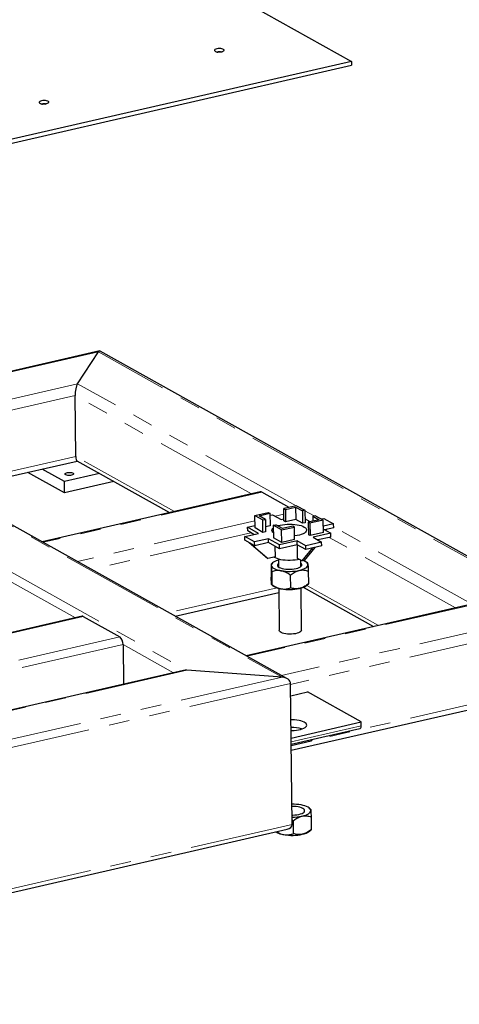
# Model space of a CAD drawing. Header units: millimetres. Extents: x 0 to 841, y 0 to 594.
# Tile 96 of 107: x 630 to 657, y 447 to 507. Entities that reach past the tile are written whole.
import ezdxf

# ---------------------------------------------------------------- set-up
doc = ezdxf.new("R2010")
doc.units = ezdxf.units.MM
doc.linetypes.add('PHANTOM', pattern=[12.7, 6.35, -1.27, 1.27, -1.27, 1.27, -1.27])
doc.layers.add('TRAIT-FORT', color=4, linetype='Continuous', lineweight=25)

msp = doc.modelspace()

# ---------------------------------------------------------------- linework, layer by layer
at = {"color": 8, "linetype": 'PHANTOM', "lineweight": 18}
for p, q in [((599.93183, 492.54294), (646.37876, 466.58769)), ((596.32095, 491.71567), (640.5269, 467.01272)), ((635.12018, 486.55685), (628.08414, 484.94488)), ((661.22098, 471.97133), (635.12018, 486.55685)), ((633.83086, 484.59962), (628.14684, 483.2974)), ((647.23446, 477.10949), (633.83086, 484.59962)), ((633.67504, 483.88719), (627.7795, 482.5365)), ((644.49256, 477.8422), (633.67504, 483.88719)), ((633.71784, 480.14491), (625.59374, 478.28366)), ((639.77334, 476.76101), (633.71784, 480.14491)), ((645.13823, 477.94618), (631.70501, 474.86859)), ((683.68092, 476.90924), (644.22813, 467.87048)), ((646.48688, 476.59332), (645.96209, 476.47309)), ((648.34836, 476.48703), (647.78404, 476.80238)), ((644.71244, 476.18679), (633.81417, 473.68996)), ((657.82251, 471.19273), (649.5458, 475.81788)), ((644.46571, 475.45352), (634.67306, 473.20999)), ((685.79007, 475.73061), (646.33728, 466.69185)), ((657.01567, 470.84409), (649.27415, 475.17017)), ((629.6171, 472.50965), (633.69317, 470.23188)), ((652.29645, 469.7629), (647.8929, 472.22367)), ((646.07969, 472.07121), (639.43508, 470.54891)), ((672.78377, 472.07409), (646.89975, 466.14397)), ((634.17743, 470.30986), (590.63447, 460.33403)), ((636.41841, 469.05757), (592.87545, 459.08174)), ((636.62015, 468.59624), (593.3038, 458.67232)), ((636.62015, 468.59624), (639.72404, 466.86174)), ((672.82657, 468.33181), (648.18764, 462.68696)), ((640.5269, 467.01272), (596.34674, 456.8909)), ((646.89911, 466.19935), (594.85997, 454.27701)), ((646.37876, 466.58769), (594.97683, 454.81134)), ((646.94006, 462.61856), (651.23868, 463.60339)), ((646.99807, 457.54534), (594.95893, 445.62301))]:
    msp.add_line(p, q, dxfattribs=at)
at = {"layer": 'TRAIT-FORT', "color": 4, "linetype": 'Continuous', "lineweight": 25}
for p, q in [((613.74405, 525.01216), (650.63911, 504.39464)), ((650.63911, 504.39464), (597.53794, 492.229)), ((650.63911, 504.39464), (650.64178, 504.16075)), ((597.54062, 491.9951), (650.64178, 504.16075)), ((646.68126, 466.49963), (600.03461, 492.56649)), ((635.1859, 486.61586), (628.12758, 484.99877)), ((633.83086, 484.59962), (635.12018, 486.55685)), ((661.47024, 471.94002), (635.21537, 486.61164)), ((633.71784, 480.14491), (633.67504, 483.88719)), ((625.98112, 478.06718), (633.80308, 479.85922)), ((633.78916, 479.867), (639.4712, 476.69179)), ((633.02611, 477.90509), (630.77192, 479.16477)), ((633.01809, 478.60677), (631.65677, 479.36749)), ((635.1644, 479.09849), (633.01809, 478.60677)), ((633.02611, 477.90509), (633.01809, 478.60677)), ((636.05728, 478.59954), (633.02611, 477.90509)), ((645.03192, 477.96577), (631.64924, 474.89975)), ((646.80965, 477.01216), (645.13823, 477.94618)), ((647.27288, 477.11829), (646.48295, 476.93731)), ((646.58181, 476.88207), (647.21244, 477.02655)), ((647.21244, 477.02655), (647.62439, 476.79635)), ((647.21244, 477.02655), (647.22114, 476.2664)), ((647.27288, 477.11829), (647.78369, 476.83284)), ((683.57461, 476.92883), (644.17235, 467.90165)), ((644.70869, 476.51462), (645.53176, 476.70319)), ((644.70869, 476.51462), (645.19894, 476.24067)), ((644.71738, 475.75448), (644.70869, 476.51462)), ((644.96686, 476.49587), (645.63062, 476.64794)), ((645.35824, 476.27716), (644.96686, 476.49587)), ((645.53176, 476.70319), (645.63062, 476.64794)), ((645.63062, 476.64794), (645.63932, 475.88779)), ((645.63202, 476.52552), (645.79957, 476.5639)), ((645.79957, 476.5639), (646.32686, 476.26925)), ((646.48295, 476.93731), (646.58181, 476.88207)), ((646.49164, 476.17717), (646.48295, 476.93731)), ((646.58181, 476.88207), (646.59051, 476.12192)), ((647.78369, 476.83284), (647.62439, 476.79635)), ((647.62439, 476.79635), (647.63308, 476.0362)), ((647.78369, 476.83284), (647.79238, 476.07269)), ((648.41991, 476.50342), (648.26061, 476.46692)), ((648.26061, 476.46692), (648.65199, 476.24821)), ((648.26061, 476.46692), (648.26413, 476.15935)), ((648.91016, 476.22946), (648.41991, 476.50342)), ((644.26654, 475.79722), (644.71572, 475.90013)), ((644.94212, 475.41969), (644.26654, 475.79722)), ((644.26921, 475.56333), (644.26654, 475.79722)), ((645.19894, 476.24067), (645.35824, 476.27716)), ((645.20763, 475.48052), (645.19894, 476.24067)), ((645.35824, 476.27716), (645.36693, 475.51701)), ((645.63932, 475.88779), (645.36342, 475.82459)), ((645.83516, 475.91124), (645.99446, 475.94774)), ((645.83516, 475.91124), (645.84385, 475.15109)), ((646.34597, 475.62579), (645.83516, 475.91124)), ((646.40641, 475.71754), (645.99446, 475.94774)), ((646.32686, 476.26925), (646.49016, 476.30666)), ((646.34597, 475.62579), (647.1359, 475.80677)), ((647.03704, 475.86202), (646.40641, 475.71754)), ((646.59051, 476.12192), (646.49164, 476.17717)), ((647.22114, 476.2664), (646.59051, 476.12192)), ((647.1359, 475.80677), (647.03704, 475.86202)), ((647.1446, 475.04662), (647.1359, 475.80677)), ((647.63308, 476.0362), (647.22114, 476.2664)), ((647.79238, 476.07269), (647.63308, 476.0362)), ((647.78968, 476.30951), (648.09102, 476.14111)), ((648.65199, 476.24821), (647.98823, 476.09614)), ((648.08709, 476.04089), (647.98823, 476.09614)), ((647.98823, 476.09614), (647.99692, 475.33599)), ((648.91016, 476.22946), (648.08709, 476.04089)), ((648.08709, 476.04089), (648.09578, 475.28074)), ((648.09102, 476.14111), (648.26388, 476.18071)), ((648.78411, 476.2999), (648.94064, 476.33576)), ((648.91885, 475.46931), (648.91016, 476.22946)), ((649.54373, 475.99875), (648.91445, 475.85458)), ((648.94064, 476.33576), (649.54373, 475.99875)), ((649.5464, 475.76486), (649.54373, 475.99875)), ((644.09251, 475.22504), (644.94212, 475.41969)), ((644.69559, 474.88802), (644.09251, 475.22504)), ((644.09518, 474.99115), (644.09251, 475.22504)), ((644.64717, 475.35211), (644.26921, 475.56333)), ((645.20763, 475.48052), (644.71738, 475.75448)), ((645.36693, 475.51701), (645.20763, 475.48052)), ((646.35466, 474.86565), (646.34597, 475.62579)), ((648.09578, 475.28074), (647.99692, 475.33599)), ((648.91885, 475.46931), (648.09578, 475.28074)), ((649.3697, 475.42657), (648.28113, 475.17717)), ((648.28113, 475.17717), (648.80842, 474.88252)), ((649.37237, 475.19268), (648.57875, 475.01085)), ((648.91645, 475.67985), (649.3697, 475.42657)), ((649.5464, 475.76486), (648.99174, 475.63778)), ((649.05347, 475.60328), (649.09698, 475.66189)), ((649.37237, 475.19268), (649.3697, 475.42657)), ((644.69827, 474.65413), (644.09518, 474.99115)), ((644.43462, 474.80146), (644.35883, 474.84382)), ((645.43422, 473.91767), (644.35883, 474.84382)), ((644.43462, 474.80146), (645.51002, 473.87531)), ((645.54521, 475.08268), (644.69559, 474.88802)), ((644.69827, 474.65413), (644.69559, 474.88802)), ((645.54789, 474.84878), (644.69827, 474.65413)), ((646.2208, 474.70515), (645.54521, 475.08268)), ((645.54789, 474.84878), (645.54521, 475.08268)), ((646.22348, 474.47125), (645.54789, 474.84878)), ((646.35466, 474.86565), (645.84385, 475.15109)), ((645.96934, 473.98055), (645.96206, 474.61734)), ((647.30937, 474.95454), (646.2208, 474.70515)), ((646.22348, 474.47125), (646.2208, 474.70515)), ((647.31205, 474.72065), (646.22348, 474.47125)), ((647.1446, 475.04662), (646.35466, 474.86565)), ((647.83666, 474.65988), (647.30937, 474.95454)), ((647.31205, 474.72065), (647.30937, 474.95454)), ((647.83934, 474.42599), (647.31205, 474.72065)), ((647.33334, 473.88148), (647.32382, 474.71407)), ((648.80842, 474.88252), (647.83666, 474.65988)), ((647.83934, 474.42599), (647.83666, 474.65988)), ((648.81109, 474.64862), (647.83934, 474.42599)), ((648.60348, 474.99704), (648.6209, 475.02051)), ((648.81109, 474.64862), (648.80842, 474.88252)), ((645.96934, 473.98055), (645.51002, 473.87531)), ((647.61841, 473.72218), (648.26415, 474.52332)), ((648.38628, 474.5513), (647.74054, 473.75016)), ((648.38628, 474.5513), (648.26415, 474.52332)), ((645.51002, 473.87531), (645.43422, 473.91767)), ((645.69934, 473.51986), (645.70832, 472.73453)), ((645.79901, 473.61552), (645.70351, 473.53084)), ((646.15065, 473.85628), (646.15628, 473.36397)), ((647.61841, 473.72218), (647.33334, 473.88148)), ((647.53119, 473.37969), (647.52669, 473.77343)), ((647.74054, 473.75016), (647.61841, 473.72218)), ((647.95427, 473.57868), (647.88261, 473.63935)), ((645.7407, 473.06195), (645.74968, 472.27661)), ((646.88574, 472.85688), (646.89472, 472.07155)), ((647.98943, 473.10974), (647.99841, 472.3244)), ((645.74348, 472.26559), (645.81514, 472.20492)), ((647.89874, 472.22875), (647.99424, 472.31343)), ((647.99841, 472.3244), (647.9941, 472.31692)), ((639.82246, 470.33243), (646.1743, 471.78766)), ((646.17137, 472.04447), (646.20087, 469.46436)), ((647.57578, 469.48009), (647.54628, 472.06019)), ((647.67974, 472.10473), (651.99431, 469.69368)), ((634.0977, 470.32455), (590.55474, 460.34872)), ((634.17743, 470.30986), (636.41841, 469.05757)), ((636.62015, 468.59624), (636.64805, 466.15702)), ((646.94602, 462.09727), (672.83005, 468.02739)), ((640.31815, 466.99785), (596.39603, 456.93515)), ((646.37876, 466.58769), (640.5269, 467.01272)), ((646.99807, 457.54534), (646.89911, 466.19935)), ((646.90777, 465.4423), (647.94045, 465.67889)), ((651.23601, 463.83728), (647.94045, 465.67889)), ((646.93739, 462.85245), (651.23601, 463.83728)), ((651.23868, 463.60339), (651.23601, 463.83728)), ((646.9418, 462.46635), (651.16269, 463.43337)), ((646.94264, 462.39314), (648.15886, 462.67178)), ((648.12685, 458.48634), (648.05519, 458.54701)), ((647.05833, 457.76455), (646.99512, 457.80342)), ((647.05833, 457.76455), (647.06731, 456.97921)), ((648.16201, 458.01741), (648.17099, 457.23207)), ((595.03452, 445.41141), (646.6945, 457.24687)), ((648.07132, 457.13641), (648.16683, 457.22109)), ((648.17099, 457.23207), (648.16668, 457.22459))]:
    msp.add_line(p, q, dxfattribs=at)
at = {"layer": 'TRAIT-FORT', "color": 4, "linetype": 'Continuous', "lineweight": 25, "flags": 128}
for points in [[(642.36927, 505.16673), (642.30523, 505.14712), (642.25892, 505.12208), (642.23411, 505.09365), (642.23279, 505.06412), (642.25508, 505.0359), (642.29917, 505.01126), (642.36148, 504.99221), (642.43697, 504.98028), (642.51953, 504.97645), (642.60246, 504.98102), (642.67905, 504.99362), (642.74309, 505.01324), (642.78939, 505.03828), (642.81421, 505.06671), (642.81552, 505.09623), (642.79324, 505.12446), (642.74915, 505.14909), (642.68683, 505.16815), (642.61134, 505.18007), (642.52879, 505.18391), (642.44585, 505.17934), (642.36927, 505.16673)], [(642.45165, 504.97836), (642.41157, 504.96473), (642.38888, 504.94686), (642.38704, 504.92749), (642.39578, 504.9167)], [(642.66641, 504.93853), (642.66455, 504.94635), (642.64527, 504.96429), (642.6078, 504.97807), (642.55785, 504.98557), (642.50301, 504.98568), (642.45165, 504.97836)], [(631.60977, 501.97464), (631.54573, 501.95503), (631.49942, 501.92999), (631.47461, 501.90156), (631.47329, 501.87203), (631.49558, 501.84381), (631.53966, 501.81917), (631.60198, 501.80012), (631.67747, 501.78819), (631.76003, 501.78436), (631.84296, 501.78893), (631.91955, 501.80153), (631.98359, 501.82115), (632.02989, 501.84618), (632.05471, 501.87462), (632.05602, 501.90414), (632.03374, 501.93236), (631.98965, 501.957), (631.92733, 501.97605), (631.85184, 501.98798), (631.76928, 501.99181), (631.68635, 501.98724), (631.60977, 501.97464)], [(631.69214, 501.78626), (631.65207, 501.77263), (631.62938, 501.75477), (631.62754, 501.7354), (631.63628, 501.72461)], [(631.90691, 501.74644), (631.90505, 501.75426), (631.88577, 501.7722), (631.8483, 501.78597), (631.79835, 501.79348), (631.74351, 501.79358), (631.69214, 501.78626)], [(633.46034, 478.98723), (633.38759, 478.97546), (633.30887, 478.9717), (633.23116, 478.97627), (633.16137, 478.98877), (633.10569, 479.00809), (633.06909, 479.0325), (633.0548, 479.05985), (633.0641, 479.0877), (633.09617, 479.11358), (633.14814, 479.13518), (633.21541, 479.15059), (633.292, 479.15845), (633.3711, 479.15804), (633.44569, 479.14941), (633.50913, 479.13332), (633.55579, 479.1112), (633.58152, 479.08503), (633.58405, 479.05712), (633.56313, 479.02995), (633.52063, 479.00594), (633.46034, 478.98723)], [(646.1086, 475.88396), (646.13241, 475.89152), (646.25787, 475.92497)], [(646.1086, 475.88396), (646.13241, 475.89152), (646.25787, 475.92497)], [(646.25787, 475.92497), (646.39528, 475.95174), (646.5417, 475.97128), (646.69401, 475.98315), (646.84897, 475.98711), (647.00327, 475.98307), (647.15362, 475.97113), (647.29682, 475.95152), (647.42982, 475.92468), (647.54978, 475.89117), (647.65415, 475.85171), (647.7407, 475.80714), (647.80758, 475.7584), (647.85338, 475.70655), (647.87711, 475.65267), (647.87827, 475.59793), (647.85684, 475.54349), (647.81327, 475.4905), (647.74849, 475.4401), (647.66387, 475.39336), (647.56124, 475.35128), (647.44276, 475.31475), (647.31097, 475.28456), (647.16868, 475.26134), (647.14218, 475.25794)], [(646.25787, 475.92497), (646.39528, 475.95174), (646.5417, 475.97128), (646.69401, 475.98315), (646.84897, 475.98711), (647.00327, 475.98307), (647.15362, 475.97113), (647.29682, 475.95152), (647.42982, 475.92468), (647.54978, 475.89117), (647.65415, 475.85171), (647.7407, 475.80714), (647.80758, 475.7584), (647.85338, 475.70655), (647.87711, 475.65267), (647.87827, 475.59793), (647.85684, 475.54349), (647.81327, 475.4905), (647.74849, 475.4401), (647.66387, 475.39336), (647.56124, 475.35128), (647.44276, 475.31475), (647.31097, 475.28456), (647.16868, 475.26134), (647.14218, 475.25794)], [(645.84037, 475.45536), (645.80305, 475.49099), (645.76819, 475.544), (645.75571, 475.59845), (645.76587, 475.65319), (645.79846, 475.70705), (645.83705, 475.74603)], [(645.84037, 475.45536), (645.80305, 475.49099), (645.76819, 475.544), (645.75571, 475.59845), (645.76587, 475.65319), (645.79846, 475.70705), (645.83705, 475.74603)], [(645.89753, 473.96409), (645.95318, 473.93196), (646.04889, 473.88983), (646.16136, 473.85324), (646.28817, 473.82299), (646.42664, 473.7997), (646.57381, 473.78388), (646.72655, 473.77587), (646.88159, 473.77583), (647.03563, 473.78377), (647.1854, 473.79952), (647.32769, 473.82273), (647.40769, 473.83993)], [(646.15147, 473.78407), (646.12964, 473.7777), (646.02215, 473.74115), (645.9287, 473.70008), (645.85089, 473.65522), (645.79004, 473.60731), (645.7472, 473.55718), (645.7231, 473.5057), (645.71816, 473.45373)], [(645.71816, 473.45373), (645.73245, 473.40217), (645.76574, 473.3519), (645.81745, 473.30379), (645.8867, 473.25865), (645.97231, 473.21725), (646.0728, 473.18031), (646.18647, 473.14846), (646.31136, 473.12224)], [(646.09295, 473.4617), (646.10848, 473.41603), (646.14632, 473.37223), (646.20531, 473.33164), (646.28366, 473.29548), (646.379, 473.26486), (646.48841, 473.2407), (646.60859, 473.22374), (646.73588, 473.2145), (646.8664, 473.21325), (646.9962, 473.22003), (647.12133, 473.23464), (647.23799, 473.25664), (647.34263, 473.28534), (647.43208, 473.31989), (647.50361, 473.35924), (647.55506, 473.40218), (647.58486, 473.44741), (647.5921, 473.49356), (647.57657, 473.53923), (647.53873, 473.58302), (647.52877, 473.59129)], [(647.43572, 473.14614), (647.55541, 473.17756), (647.6629, 473.21411), (647.75635, 473.25517), (647.83416, 473.30004), (647.89501, 473.34795), (647.93785, 473.39807), (647.96194, 473.44956), (647.96689, 473.50153)], [(647.96689, 473.50153), (647.95259, 473.55309), (647.91931, 473.60335), (647.8676, 473.65147), (647.79834, 473.69661), (647.71274, 473.738), (647.70376, 473.74173)], [(647.57578, 469.48009), (647.57552, 469.47231), (647.56104, 469.42896), (647.52494, 469.387), (647.46837, 469.34777), (647.39317, 469.31255), (647.30174, 469.28246), (647.19702, 469.25847), (647.08238, 469.24135), (646.9615, 469.23165), (646.83827, 469.22968), (646.71665, 469.23551), (646.60055, 469.24894), (646.49369, 469.26955), (646.39952, 469.29668), (646.32107, 469.32945), (646.26084, 469.36681), (646.22078, 469.40755), (646.20218, 469.45038), (646.20087, 469.46436)], [(646.93222, 463.30442), (646.97295, 463.30479), (647.11581, 463.31106), (647.25491, 463.32494), (647.38698, 463.34609), (647.50893, 463.37403), (647.61789, 463.4081), (647.71132, 463.44749), (647.78702, 463.4913), (647.84322, 463.53848), (647.87861, 463.58794), (647.89234, 463.63851), (647.88411, 463.68901), (647.8541, 463.73826), (647.80302, 463.78509), (647.73207, 463.82842), (647.6429, 463.86723), (647.53761, 463.90061), (647.41867, 463.92777), (647.28886, 463.94809), (647.15122, 463.96107), (647.00899, 463.96643), (646.92465, 463.96595)], [(651.16269, 463.43337), (651.18232, 463.44165), (651.20197, 463.45958), (651.21795, 463.48586), (651.22967, 463.51949), (651.23667, 463.55917), (651.23868, 463.60339)], [(646.9915, 458.12043), (647.03898, 458.12091), (647.16878, 458.12769), (647.29392, 458.1423), (647.41057, 458.1643), (647.51522, 458.193), (647.60466, 458.22756), (647.6762, 458.2669), (647.72765, 458.30984), (647.75744, 458.35507), (647.76468, 458.40122), (647.74915, 458.44689), (647.71131, 458.49068), (647.65232, 458.53128), (647.57397, 458.56743), (647.47864, 458.59806), (647.36922, 458.62222), (647.24904, 458.63917), (647.12176, 458.64842), (646.99123, 458.64967), (646.98545, 458.64954)], [(648.13947, 458.40919), (648.12518, 458.46075), (648.09189, 458.51101), (648.04018, 458.55913), (647.97093, 458.60427), (647.88532, 458.64567), (647.78483, 458.68261), (647.67116, 458.71446), (647.54627, 458.74068)], [(647.60831, 458.0538), (647.72799, 458.08522), (647.83548, 458.12177), (647.92893, 458.16283), (648.00674, 458.2077), (648.06759, 458.25561), (648.11043, 458.30573), (648.13453, 458.35722), (648.13947, 458.40919)]]:
    msp.add_lwpolyline(points, dxfattribs=at)
at = {"layer": 'TRAIT-FORT', "color": 4, "linetype": 'Continuous', "lineweight": 25}
for centre, radius, start, end in [((645.06102, 477.82542), 0.14334, 57.406567, 101.712941), ((646.23578, 473.45852), 0.14287, 124.9871323, 178.7248814), ((646.81165, 476.04577), 2.96603, 260.2892081, 282.1461348), ((646.4455, 473.09586), 1.09139, 234.7198326, 263.611588), ((647.2606, 473.09256), 1.07396, 280.0723932, 306.4550004), ((646.82436, 474.93478), 2.96603, 260.2892081, 282.1461348), ((634.11952, 470.21929), 0.1075, 57.406567, 101.712941), ((636.04973, 468.62157), 0.57098, 357.4573556, 49.7829263), ((647.00909, 461.35421), 2.14542, 74.5738339, 92.1125517), ((648.11081, 462.77856), 0.1171, 294.2266391, 351.2171568), ((647.05306, 455.87241), 2.91037, 80.2430636, 91.3609212), ((646.99965, 460.83637), 2.84836, 269.8665634, 282.3385972), ((646.64944, 458.10478), 1.19566, 237.9609149, 262.6581854), ((647.43318, 458.00022), 1.07396, 280.0723932, 306.4550004), ((646.99694, 459.84245), 2.96603, 260.2892081, 282.1461348)]:
    msp.add_arc(centre, radius, start, end, dxfattribs=at)
for centre, major_axis, ratio, start_param, end_param in [((635.12553, 486.08907), (0.07551, 0.52751), 0.27010163, 6.17960163, 6.80371344), ((633.83621, 484.13184), (0.07551, 0.52751), 0.27010163, 0.52052813, 2.09132445), ((633.879, 480.38957), (0.07551, 0.52751), 0.27010163, 2.09132445, 3.03800898), ((640.53092, 466.66188), (0.51399, -0.07358), 0.67137803, 1.67438, 2.09132445), ((646.38277, 466.23685), (0.51399, -0.07358), 0.67137803, 0.10358367, 1.67438), ((646.48173, 457.58284), (0.51399, -0.07358), 0.67137803, 5.23291711, 6.38676898)]:
    msp.add_ellipse(centre, major_axis=major_axis, ratio=ratio, start_param=start_param, end_param=end_param, dxfattribs=at)
for points, knots in [([(645.69934, 473.51986), (645.70063, 473.52434), (645.70385, 473.53549), (645.70965, 473.5266), (645.71486, 473.48944), (645.71781, 473.4575), (645.71816, 473.45373)], [0, 0, 0, 0, 0.23681544, 0.58885654, 0.95153171, 1, 1, 1, 1]), ([(645.71816, 473.45373), (645.72043, 473.42532), (645.72505, 473.36764), (645.73269, 473.23269), (645.7379, 473.12159), (645.7407, 473.06195)], [0, 0, 0, 0, 0.30998252, 0.62952984, 1, 1, 1, 1]), ([(647.9544, 473.57442), (647.95572, 473.57357), (647.95921, 473.57134), (647.96359, 473.53714), (647.96654, 473.50528), (647.96689, 473.50153)], [0, 0, 0, 0, 0.34976707, 0.92334627, 1, 1, 1, 1]), ([(647.96689, 473.50153), (647.96916, 473.47312), (647.97378, 473.41544), (647.98142, 473.28049), (647.98663, 473.16939), (647.98943, 473.10974)], [0, 0, 0, 0, 0.30998252, 0.62952984, 1, 1, 1, 1]), ([(646.31136, 473.12224), (646.2616, 473.12883), (646.16105, 473.14216), (646.01502, 473.1321), (645.87402, 473.10564), (645.78527, 473.07655), (645.7407, 473.06195)], [0, 0, 0, 0, 0.24957759, 0.50436344, 0.75104659, 1, 1, 1, 1]), ([(646.88574, 472.85688), (646.80692, 472.90896), (646.64657, 473.01488), (646.44837, 473.09436), (646.33534, 473.11736), (646.31136, 473.12224)], [0, 0, 0, 0, 0.43238667, 0.87955736, 1, 1, 1, 1]), ([(646.88574, 472.85688), (646.96087, 472.91223), (647.11368, 473.02481), (647.30374, 473.11254), (647.41262, 473.14026), (647.43572, 473.14614)], [0, 0, 0, 0, 0.43238667, 0.87955736, 1, 1, 1, 1]), ([(647.43572, 473.14614), (647.48371, 473.15474), (647.58069, 473.17212), (647.76961, 473.1683), (647.90201, 473.13303), (647.98943, 473.10974)], [0, 0, 0, 0, 0.2497074, 0.50462578, 1, 1, 1, 1]), ([(645.73086, 472.34274), (645.73051, 472.3467), (645.72763, 472.3793), (645.72189, 472.46286), (645.71463, 472.59818), (645.71011, 472.69596), (645.70832, 472.73453)], [0, 0, 0, 0, 0.04846749, 0.39948908, 0.76318848, 1, 1, 1, 1]), ([(645.74968, 472.27661), (645.74763, 472.27058), (645.74387, 472.25951), (645.73756, 472.27871), (645.73311, 472.32121), (645.73086, 472.34274)], [0, 0, 0, 0, 0.37047318, 0.68102647, 1, 1, 1, 1]), ([(645.74968, 472.27661), (645.8285, 472.22453), (645.98885, 472.11861), (646.18705, 472.03913), (646.30008, 472.01613), (646.32406, 472.01125)], [0, 0, 0, 0, 0.43238667, 0.87955736, 1, 1, 1, 1]), ([(647.99841, 472.3244), (647.92329, 472.26906), (647.77047, 472.15648), (647.58041, 472.06875), (647.47153, 472.04103), (647.44843, 472.03515)], [0, 0, 0, 0, 0.43238667, 0.87955736, 1, 1, 1, 1]), ([(646.32406, 472.01125), (646.37379, 472.00473), (646.47429, 471.99154), (646.6692, 472.00352), (646.80504, 472.04449), (646.89472, 472.07155)], [0, 0, 0, 0, 0.2497074, 0.50462578, 1, 1, 1, 1]), ([(647.44843, 472.03515), (647.40044, 472.02655), (647.30347, 472.00917), (647.11454, 472.01298), (646.98214, 472.04826), (646.89472, 472.07155)], [0, 0, 0, 0, 0.2497074, 0.50462578, 1, 1, 1, 1]), ([(648.12699, 458.48208), (648.12831, 458.48124), (648.13179, 458.47901), (648.13618, 458.4448), (648.13913, 458.41294), (648.13947, 458.40919)], [0, 0, 0, 0, 0.34976707, 0.92334627, 1, 1, 1, 1]), ([(648.13947, 458.40919), (648.14175, 458.38078), (648.14637, 458.3231), (648.15401, 458.18815), (648.15922, 458.07705), (648.16201, 458.01741)], [0, 0, 0, 0, 0.30998252, 0.62952984, 1, 1, 1, 1]), ([(647.05833, 457.76455), (647.13345, 457.81989), (647.28627, 457.93248), (647.47632, 458.0202), (647.5852, 458.04792), (647.60831, 458.0538)], [0, 0, 0, 0, 0.43238667, 0.87955736, 1, 1, 1, 1]), ([(647.60831, 458.0538), (647.65629, 458.0624), (647.75327, 458.07978), (647.94219, 458.07597), (648.07459, 458.04069), (648.16201, 458.01741)], [0, 0, 0, 0, 0.2497074, 0.50462578, 1, 1, 1, 1]), ([(646.0577, 457.10098), (646.0922, 457.07877), (646.20865, 457.00383), (646.35973, 456.94702), (646.47268, 456.92383), (646.49665, 456.91891)], [0, 0, 0, 0, 0.24904602, 0.84065406, 1, 1, 1, 1]), ([(648.17099, 457.23207), (648.09587, 457.17672), (647.94305, 457.06414), (647.753, 456.97641), (647.64412, 456.94869), (647.62101, 456.94281)], [0, 0, 0, 0, 0.43238667, 0.87955736, 1, 1, 1, 1]), ([(646.49665, 456.91891), (646.54638, 456.91239), (646.64687, 456.89921), (646.84178, 456.91118), (646.97762, 456.95216), (647.06731, 456.97921)], [0, 0, 0, 0, 0.2497074, 0.50462578, 1, 1, 1, 1]), ([(647.62101, 456.94281), (647.57303, 456.93421), (647.47605, 456.91683), (647.28713, 456.92065), (647.15472, 456.95592), (647.06731, 456.97921)], [0, 0, 0, 0, 0.2497074, 0.50462578, 1, 1, 1, 1])]:
    msp.add_open_spline(points, degree=3, knots=knots, dxfattribs=at)

doc.saveas('drawing.dxf')
